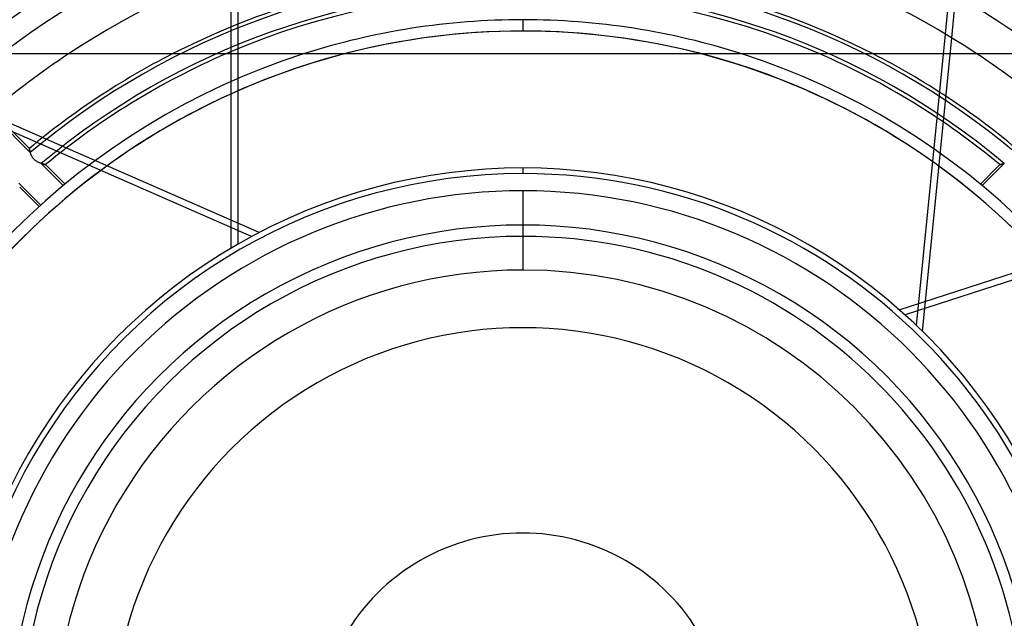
# Model space of a CAD drawing. Header units: millimetres. Extents: x -270 to 270, y -270 to 270.
# Tile 33 of 56: x -44 to 43, y 11 to 63. Entities that reach past the tile are written whole.
import ezdxf

# ---------------------------------------------------------------- set-up
doc = ezdxf.new("R2010")
doc.units = ezdxf.units.MM
doc.layers.add('MAIN-1', color=7, linetype='Continuous')
doc.layers.add('MAIN-2', color=7, linetype='Continuous')

msp = doc.modelspace()

# ---------------------------------------------------------------- linework, layer by layer
at = {"layer": 'MAIN-1'}
for p, q in [((37.32, 62.203), (37.534, 64.349)), ((37.875, 61.867), (38.121, 64.349)), ((0, 63.472), (0, 62.472)), ((48.36, 60.45), (-48.36, 60.45))]:
    msp.add_line(p, q, dxfattribs=at)
for radius, start, end in [(77.981, 50.77907, 129.22089), (75.966, 52.72673, 127.27329), (72.54, 56.4427, 123.55732), (67.906, 62.89936, 117.10066), (65.891, 66.5534, 113.44662), (63.472, 89.99998, 107.75279), (63.472, 72.24723, 89.99998), (62.472, 89.99998, 104.61894), (62.472, 75.38108, 89.99998)]:
    msp.add_arc((0, 0), radius, start, end, dxfattribs=at)
at = {"layer": 'MAIN-2'}
for p, q in [((-25.137, 81.003), (-25.137, 43.655)), ((-25.725, 43.312), (-25.725, 67.826)), ((0, 63.472), (0, 62.472)), ((34.763, 36.458), (37.32, 62.203)), ((35.299, 35.939), (37.875, 61.867)), ((-43.551, 52.1), (-49.271, 57.82)), ((-23.272, 44.677), (-49.419, 56.14)), ((-23.931, 44.328), (-49.601, 55.581)), ((-43.469, 51.739), (-46.991, 55.262)), ((-43.551, 52.099), (-43.551, 52.1)), ((-43.551, 52.1), (-43.551, 52.099)), ((-43.55, 52.094), (-43.551, 52.099)), ((-43.551, 52.099), (-43.551, 52.096)), ((-43.551, 52.096), (-43.55, 52.09)), ((-43.549, 52.086), (-43.55, 52.094)), ((-43.55, 52.09), (-43.548, 52.082)), ((-43.547, 52.076), (-43.549, 52.086)), ((-43.548, 52.082), (-43.546, 52.072)), ((-43.545, 52.062), (-43.547, 52.076)), ((-43.546, 52.072), (-43.544, 52.059)), ((-43.542, 52.046), (-43.545, 52.062)), ((-43.544, 52.059), (-43.541, 52.045)), ((-43.538, 52.027), (-43.542, 52.046)), ((-43.541, 52.045), (-43.538, 52.028)), ((-43.538, 52.028), (-43.535, 52.01)), ((-43.534, 52.005), (-43.538, 52.027)), ((-43.535, 52.01), (-43.531, 51.99)), ((-43.529, 51.981), (-43.534, 52.005)), ((-43.531, 51.99), (-43.526, 51.968)), ((-43.523, 51.954), (-43.529, 51.981)), ((-43.526, 51.968), (-43.521, 51.944)), ((-43.517, 51.926), (-43.523, 51.954)), ((-43.521, 51.944), (-43.515, 51.919)), ((-43.51, 51.895), (-43.517, 51.926)), ((-43.515, 51.919), (-43.509, 51.892)), ((-43.502, 51.863), (-43.51, 51.895)), ((-43.509, 51.892), (-43.502, 51.864)), ((-43.502, 51.864), (-43.495, 51.834)), ((-43.494, 51.828), (-43.502, 51.863)), ((-43.495, 51.834), (-43.487, 51.803)), ((-43.484, 51.793), (-43.494, 51.828)), ((-43.487, 51.803), (-43.478, 51.772)), ((-43.473, 51.755), (-43.484, 51.793)), ((-43.478, 51.772), (-43.469, 51.739)), ((-43.462, 51.717), (-43.473, 51.755)), ((-43.449, 51.677), (-43.462, 51.717)), ((-43.435, 51.636), (-43.449, 51.677)), ((-43.419, 51.595), (-43.435, 51.636)), ((-43.402, 51.553), (-43.419, 51.595)), ((-43.384, 51.51), (-43.402, 51.553)), ((-43.364, 51.467), (-43.384, 51.51)), ((-43.342, 51.424), (-43.364, 51.467)), ((-43.318, 51.381), (-43.342, 51.424)), ((-43.293, 51.338), (-43.318, 51.381)), ((-43.265, 51.296), (-43.293, 51.338)), ((-43.235, 51.255), (-43.265, 51.296)), ((-43.203, 51.214), (-43.235, 51.255)), ((-43.169, 51.176), (-43.203, 51.214)), ((-43.134, 51.138), (-43.169, 51.176)), ((-43.097, 51.103), (-43.134, 51.138)), ((-43.058, 51.069), (-43.097, 51.103)), ((-43.018, 51.037), (-43.058, 51.069)), ((-42.977, 51.006), (-43.018, 51.037)), ((-42.935, 50.978), (-42.977, 51.006)), ((-42.892, 50.951), (-42.935, 50.978)), ((-42.849, 50.926), (-42.892, 50.951)), ((-42.806, 50.903), (-42.849, 50.926)), ((-42.763, 50.881), (-42.806, 50.903)), ((-42.72, 50.861), (-42.763, 50.881)), ((-42.678, 50.843), (-42.72, 50.861)), ((-42.636, 50.825), (-42.678, 50.843)), ((-42.594, 50.809), (-42.636, 50.825)), ((-42.553, 50.794), (-42.594, 50.809)), ((-42.513, 50.78), (-42.553, 50.794)), ((-42.475, 50.766), (-42.513, 50.78)), ((-42.507, 50.777), (-42.473, 50.766)), ((-40.556, 48.826), (-42.507, 50.777)), ((-42.437, 50.754), (-42.475, 50.766)), ((-42.473, 50.766), (-42.44, 50.755)), ((-42.44, 50.755), (-42.407, 50.745)), ((-42.401, 50.743), (-42.437, 50.754)), ((-42.407, 50.745), (-42.376, 50.736)), ((-42.366, 50.733), (-42.401, 50.743)), ((-42.376, 50.736), (-42.346, 50.727)), ((-42.333, 50.723), (-42.366, 50.733)), ((-42.346, 50.727), (-42.318, 50.719)), ((-42.301, 50.715), (-42.333, 50.723)), ((-42.318, 50.719), (-42.291, 50.712)), ((-42.272, 50.707), (-42.301, 50.715)), ((-42.291, 50.712), (-42.265, 50.705)), ((-42.245, 50.7), (-42.272, 50.707)), ((-42.265, 50.705), (-42.242, 50.699)), ((-42.22, 50.694), (-42.245, 50.7)), ((-42.242, 50.699), (-42.22, 50.693)), ((-42.198, 50.688), (-42.22, 50.694)), ((-42.22, 50.693), (-42.2, 50.688)), ((-42.2, 50.688), (-42.182, 50.684)), ((-42.178, 50.683), (-42.198, 50.688)), ((-42.182, 50.684), (-42.166, 50.68)), ((-42.161, 50.679), (-42.178, 50.683)), ((-42.166, 50.68), (-42.152, 50.677)), ((-42.146, 50.676), (-42.161, 50.679)), ((-42.152, 50.677), (-42.141, 50.674)), ((-42.135, 50.673), (-42.146, 50.676)), ((-42.141, 50.674), (-42.132, 50.672)), ((-42.127, 50.671), (-42.135, 50.673)), ((-42.132, 50.672), (-42.126, 50.671)), ((-42.122, 50.67), (-42.127, 50.671)), ((-42.126, 50.671), (-42.122, 50.67)), ((-42.122, 50.67), (-42.121, 50.67)), ((-42.121, 50.67), (-42.122, 50.67)), ((-40.403, 48.952), (-42.121, 50.67)), ((42.121, 50.67), (40.403, 48.952)), ((42.507, 50.777), (40.556, 48.826)), ((42.121, 50.67), (42.122, 50.67)), ((42.123, 50.67), (42.121, 50.67)), ((42.122, 50.67), (42.126, 50.671)), ((42.13, 50.672), (42.123, 50.67)), ((42.126, 50.671), (42.132, 50.672)), ((42.14, 50.674), (42.13, 50.672)), ((42.132, 50.672), (42.141, 50.674)), ((42.156, 50.678), (42.14, 50.674)), ((42.141, 50.674), (42.152, 50.677)), ((42.152, 50.677), (42.166, 50.68)), ((42.175, 50.682), (42.156, 50.678)), ((42.166, 50.68), (42.181, 50.684)), ((42.198, 50.688), (42.175, 50.682)), ((42.181, 50.684), (42.199, 50.688)), ((42.224, 50.695), (42.198, 50.688)), ((42.199, 50.688), (42.219, 50.693)), ((42.219, 50.693), (42.241, 50.699)), ((42.254, 50.702), (42.224, 50.695)), ((42.241, 50.699), (42.265, 50.705)), ((42.287, 50.711), (42.254, 50.702)), ((42.265, 50.705), (42.29, 50.712)), ((42.322, 50.721), (42.287, 50.711)), ((42.29, 50.712), (42.317, 50.719)), ((42.317, 50.719), (42.346, 50.727)), ((42.36, 50.731), (42.322, 50.721)), ((42.346, 50.727), (42.376, 50.736)), ((42.401, 50.743), (42.36, 50.731)), ((42.376, 50.736), (42.407, 50.745)), ((42.443, 50.756), (42.401, 50.743)), ((42.407, 50.745), (42.439, 50.755)), ((42.439, 50.755), (42.472, 50.766)), ((42.487, 50.771), (42.443, 50.756)), ((42.472, 50.766), (42.507, 50.777)), ((42.532, 50.786), (42.487, 50.771)), ((0, 50.375), (0, 49.875)), ((-44.493, 49.046), (-42.548, 47.1)), ((-44.405, 48.68), (-42.694, 46.968)), ((69.271, 48.938), (33.751, 37.397)), ((0, 48.36), (0, 41.36)), ((33.242, 37.849), (62.063, 47.214)), ((0, 45.337), (0, 44.337))]:
    msp.add_line(p, q, dxfattribs=at)
for radius, start, end in [(213, 0, 180.00002), (212, 0, 180.00002), (202.5, 89.99998, 179.99998), (202.5, 0, 89.99998), (201.5, 89.99998, 179.99998), (201.5, 0, 89.99998), (67.576, 49.96478, 130.03518), (66.22, 50.06666, 129.93331), (62.472, 89.99998, 270.00002), (62.472, 270.00002, 89.99998), (62.472, 104.61894, 165.38106), (63.472, 107.75279, 162.24721), (72.54, 123.55732, 130.37574), (67.906, 117.10066, 129.89274), (65.891, 113.44662, 129.73609), (62.472, 14.61896, 75.38108), (63.472, 17.75281, 72.24723), (65.891, 50.26387, 66.5534), (67.906, 50.10728, 62.89936), (72.54, 49.62428, 56.4427), (50.375, 0, 180.00002), (49.875, 89.99998, 270.00002), (49.875, 270.00002, 89.99998), (48.36, 89.99998, 180.00002), (48.36, 0, 89.99998), (45.337, 0, 180.00002), (44.337, 89.99998, 270.00002), (44.337, 270.00002, 89.99998), (41.36, 89.99998, 270.00002), (41.36, 270.00002, 89.99998), (36.27, 0, 180.00002), (18.135, 0, 180.00002)]:
    msp.add_arc((0, 0), radius, start, end, dxfattribs=at)

doc.saveas('drawing.dxf')
